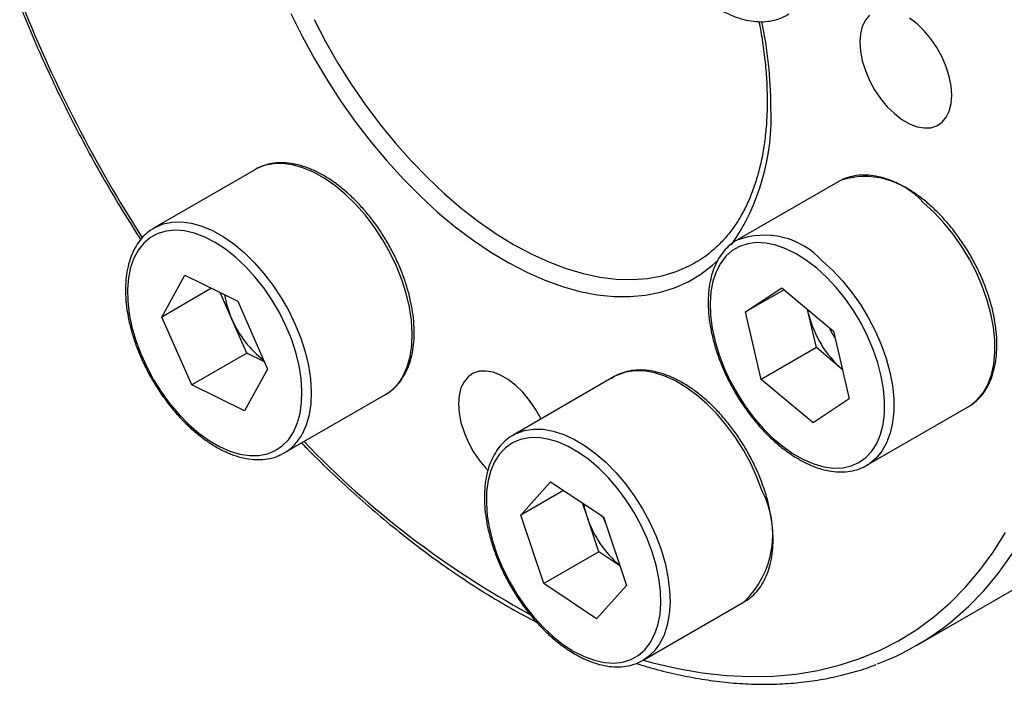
# Model space of a CAD drawing. Header units: millimetres. Extents: x 0 to 411, y 0 to 291.
# Tile 5 of 9: x 317 to 355, y 185 to 210. Entities that reach past the tile are written whole.
import ezdxf

# ---------------------------------------------------------------- set-up
doc = ezdxf.new("R2010")
doc.units = ezdxf.units.MM
doc.layers.add('OUTLINE', color=7, linetype='CONTINUOUS')

msp = doc.modelspace()

# ---------------------------------------------------------------- linework, layer by layer
at = {"layer": 'OUTLINE'}
for p, q in [((326.0234, 204.3451), (322.1343, 202.1)), ((348.4374, 203.8703), (344.5484, 201.6252)), ((348.5238, 203.9168), (348.4374, 203.8703)), ((322.0662, 202.0585), (322.1343, 202.1)), ((342.8802, 200.7212), (342.956, 200.764)), ((322.4218, 198.6666), (323.3075, 200.2791)), ((323.3075, 200.2791), (325.343, 199.2801)), ((324.3385, 199.7731), (322.4218, 198.6666)), ((325.118, 198.5855), (324.6659, 199.6124)), ((344.8813, 198.8662), (346.2697, 199.7926)), ((346.3578, 199.7186), (344.8813, 198.8662)), ((346.2697, 199.7926), (348.2598, 198.1193)), ((325.343, 199.2801), (326.4929, 196.6687)), ((345.483, 196.2665), (344.8813, 198.8662)), ((347.3035, 198.791), (347.2654, 198.9554)), ((347.3035, 198.791), (347.2705, 198.9511)), ((323.5717, 196.0552), (322.4218, 198.6666)), ((325.693, 197.2798), (325.118, 198.5855)), ((347.6043, 197.4911), (347.3035, 198.791)), ((348.2598, 198.1193), (348.8614, 195.5195)), ((347.6043, 197.4911), (345.483, 196.2665)), ((348.5987, 196.655), (347.6043, 197.4911)), ((325.693, 197.2798), (323.5717, 196.0552)), ((326.3701, 196.9476), (325.693, 197.2798)), ((326.4929, 196.6687), (325.6072, 195.0563)), ((339.8295, 196.375), (335.9404, 194.1299)), ((347.473, 194.5931), (345.483, 196.2665)), ((325.6072, 195.0563), (323.5717, 196.0552)), ((327.1339, 193.4395), (331.023, 195.6846)), ((348.8614, 195.5195), (347.473, 194.5931)), ((349.548, 192.9647), (353.437, 195.2098)), ((335.9025, 194.1073), (335.9404, 194.1299)), ((349.6086, 193.0015), (349.548, 192.9647)), ((336.2279, 191.0488), (337.3778, 192.3326)), ((337.3778, 192.3326), (339.4133, 190.9813)), ((337.8773, 192.001), (336.2279, 191.0488)), ((338.792, 190.9559), (338.6026, 191.5195)), ((337.1136, 188.4138), (336.2279, 191.0488)), ((339.2349, 189.6384), (338.792, 190.9559)), ((339.4133, 190.9813), (340.299, 188.3463)), ((339.2349, 189.6384), (337.1136, 188.4138)), ((340.0455, 189.1003), (339.2349, 189.6384)), ((351.4553, 186.0412), (356.4051, 188.8986)), ((339.1491, 187.0626), (337.1136, 188.4138)), ((340.299, 188.3463), (339.1491, 187.0626)), ((340.94, 185.4694), (344.8291, 187.7145)), ((340.9596, 185.4809), (340.94, 185.4694))]:
    msp.add_line(p, q, dxfattribs=at)
at = {"layer": 'OUTLINE', "flags": 128}
for points in [[(327.3903, 210.3376), (327.8234, 209.4635), (328.292, 208.6041), (328.794, 207.7633), (329.3271, 206.945), (329.8887, 206.1528), (330.4765, 205.3905), (331.0876, 204.6614), (331.7194, 203.969), (332.3688, 203.3163), (333.0331, 202.7063), (333.709, 202.1419), (334.3936, 201.6256), (335.0837, 201.1598), (335.7762, 200.7465), (336.4679, 200.3877), (337.1556, 200.085), (337.8363, 199.8398), (338.5067, 199.6532), (339.164, 199.5261), (339.8049, 199.459), (340.4267, 199.4522), (341.0265, 199.5059), (341.6016, 199.6196), (342.1492, 199.793), (342.667, 200.0252), (343.1526, 200.3152), (343.6037, 200.6616), (343.821, 200.8605)], [(349.6453, 210.2766), (349.4856, 210.0866), (349.3683, 209.8455), (349.2967, 209.5601), (349.2726, 209.238), (349.2967, 208.8881), (349.3683, 208.5199), (349.4856, 208.1434), (349.6453, 207.769), (349.843, 207.4068), (350.0734, 207.0667), (350.3302, 206.758), (350.6064, 206.4891), (350.8943, 206.2674), (351.1863, 206.0988), (351.4743, 205.9881), (351.7504, 205.9381), (352.0072, 205.9503), (352.2376, 206.0244), (352.4353, 206.1583), (352.595, 206.3484), (352.7123, 206.5894), (352.784, 206.8749), (352.8081, 207.197)], [(328.2774, 210.1075), (328.7217, 209.2627), (329.1996, 208.4348), (329.7091, 207.6277), (330.2477, 206.8451), (330.8129, 206.0907), (331.4022, 205.368), (332.0126, 204.6803), (332.6414, 204.031), (333.2857, 203.4229), (333.9425, 202.859), (334.6086, 202.3418), (335.281, 201.8738), (335.9566, 201.4571), (336.6321, 201.0938), (337.3045, 200.7854), (337.9707, 200.5335), (338.6274, 200.3392), (339.2717, 200.2034), (339.9005, 200.1267), (340.511, 200.1096), (341.1002, 200.152), (341.6654, 200.2538), (342.204, 200.4145), (342.7135, 200.6334), (342.8802, 200.7212)], [(352.8081, 207.197), (352.784, 207.5469), (352.7123, 207.9151), (352.595, 208.2915), (352.4353, 208.666), (352.2376, 209.0282), (352.0072, 209.3683), (351.7504, 209.6769), (351.4743, 209.9458), (351.1863, 210.1676)], [(331.7086, 196.4045), (331.8651, 196.7532), (331.9765, 197.1459), (332.0412, 197.5775), (332.0582, 198.042), (332.0275, 198.5332), (331.9494, 199.0444), (331.8249, 199.5687), (331.6558, 200.0991), (331.4444, 200.6283), (331.1934, 201.1493), (330.9063, 201.6549), (330.587, 202.1383), (330.2398, 202.593), (329.8694, 203.0129), (329.4808, 203.3922), (329.0792, 203.7258), (328.6701, 204.0092), (328.259, 204.2387), (327.8515, 204.411), (327.453, 204.5238), (327.0691, 204.5757), (326.7048, 204.5659), (326.3651, 204.4946), (326.0545, 204.3626), (326.0234, 204.3451)], [(353.437, 195.2098), (353.529, 195.2669), (353.7906, 195.4821), (354.0137, 195.7522), (354.1952, 196.0734), (354.3326, 196.4416), (354.4241, 196.8516), (354.4684, 197.2981), (354.465, 197.7748), (354.4138, 198.2754), (354.3157, 198.7931), (354.1719, 199.3209), (353.9843, 199.8517), (353.7555, 200.3782), (353.4886, 200.8935), (353.1873, 201.3904), (352.8554, 201.8623), (352.4977, 202.3028), (352.1188, 202.7059), (351.724, 203.0662)], [(322.1343, 202.1), (322.1655, 202.1175), (322.476, 202.2494), (322.8157, 202.3208), (323.18, 202.3306), (323.5639, 202.2787), (323.9624, 202.1658), (324.3699, 201.9935), (324.781, 201.7641), (325.1901, 201.4807), (325.5917, 201.147), (325.9803, 200.7677), (326.3507, 200.3479), (326.6979, 199.8932), (327.0173, 199.4098), (327.3043, 198.9042), (327.5553, 198.3832), (327.7668, 197.854), (327.9359, 197.3236), (328.0603, 196.7993), (328.1384, 196.288), (328.1691, 195.7968), (328.1521, 195.3323), (328.0874, 194.9008), (327.9761, 194.508), (327.8195, 194.1594)], [(327.4835, 194.2379), (327.6346, 194.5758), (327.7411, 194.957), (327.8015, 195.3764), (327.815, 195.8279), (327.7813, 196.3052), (327.701, 196.8016), (327.5752, 197.3102), (327.4055, 197.8238), (327.1945, 198.3353), (326.9451, 198.8373), (326.6608, 199.323), (326.3455, 199.7854), (326.0037, 200.2181), (325.6402, 200.6149), (325.2601, 200.9704), (324.8687, 201.2796), (324.4715, 201.538), (324.0742, 201.7421), (323.6822, 201.889), (323.3011, 201.9767), (322.9363, 202.0038), (322.5928, 201.9701), (322.2754, 201.876), (321.9887, 201.7228), (321.7367, 201.5127), (321.5228, 201.2486), (321.3502, 200.9343), (321.2211, 200.5741), (321.1375, 200.1731), (321.1005, 199.7369), (321.1106, 199.2717), (321.1677, 198.7839), (321.271, 198.2805), (321.419, 197.7685), (321.6096, 197.2551), (321.8402, 196.7474), (322.1076, 196.2527), (322.4079, 195.7779), (322.7371, 195.3295), (323.0903, 194.914), (323.4628, 194.5372), (323.8492, 194.2043), (324.2442, 193.92), (324.6421, 193.6883), (325.0375, 193.5125), (325.4247, 193.395), (325.7983, 193.3375), (326.1531, 193.3408), (326.4841, 193.4048), (326.7866, 193.5287), (327.0565, 193.7106), (327.2899, 193.9481), (327.4835, 194.2379)], [(347.6188, 200.5427), (347.2262, 200.8449), (346.8287, 201.0958), (346.4318, 201.2918), (346.0411, 201.4304), (345.662, 201.5095), (345.2998, 201.5279), (344.9598, 201.4855), (344.6466, 201.3829), (344.3646, 201.2214), (344.1178, 201.0034), (343.9096, 200.7319), (343.7431, 200.4107), (343.6204, 200.0444), (343.5434, 199.638), (343.5131, 199.1973), (343.53, 198.7284), (343.5937, 198.238), (343.7035, 197.7329), (343.8577, 197.2203), (344.0542, 196.7072), (344.2903, 196.201), (344.5626, 195.7087), (344.8674, 195.2372), (345.2002, 194.7932), (345.5565, 194.3829), (345.9313, 194.012), (346.3193, 193.6858), (346.715, 193.4088), (347.1129, 193.1849), (347.5075, 193.0173), (347.8931, 192.9083), (348.2643, 192.8594), (348.616, 192.8714), (348.9432, 192.9441), (349.2413, 193.0764), (349.5062, 193.2664), (349.7341, 193.5116), (349.9218, 193.8085), (350.0666, 194.1529), (350.1666, 194.5399), (350.2204, 194.9642), (350.2271, 195.4198), (350.1868, 195.9003), (350.0999, 196.3989), (349.9676, 196.9087), (349.7919, 197.4224), (349.5752, 197.9329), (349.3206, 198.4331), (349.0316, 198.9158), (348.7122, 199.3744), (348.367, 199.8023), (348.0008, 200.1936), (347.6188, 200.5427)], [(347.8349, 200.8211), (348.2297, 200.4608), (348.6086, 200.0576), (348.9663, 199.6172), (349.2982, 199.1453), (349.5996, 198.6483), (349.8664, 198.1331), (350.0952, 197.6066), (350.2828, 197.0758), (350.4266, 196.548), (350.5248, 196.0303), (350.5759, 195.5297), (350.5793, 195.0529), (350.535, 194.6065), (350.4435, 194.1965), (350.3061, 193.8283), (350.1246, 193.507), (349.9015, 193.237), (349.6399, 193.0218), (349.6086, 193.0015)], [(352.8303, 186.9903), (353.4494, 187.536), (354.0408, 188.1438), (354.5936, 188.8043), (355.1066, 189.5163), (355.5788, 190.2781), (356.0091, 191.0882), (356.3966, 191.9449), (356.7405, 192.8462), (357.0401, 193.7903), (357.2946, 194.7751), (357.5036, 195.7986), (357.6667, 196.8586), (357.7834, 197.9528), (357.8535, 199.0789), (357.8769, 200.2344)], [(337.0058, 194.7449), (336.998, 194.7609), (336.8003, 195.1231), (336.5699, 195.4632), (336.3131, 195.7719), (336.037, 196.0408), (335.749, 196.2625), (335.457, 196.4311), (335.1691, 196.5418), (334.8929, 196.5918), (334.6361, 196.5796), (334.4057, 196.5055), (334.208, 196.3716), (334.0483, 196.1815), (333.931, 195.9405), (333.8594, 195.655), (333.8352, 195.3329), (333.8594, 194.983), (333.931, 194.6148), (334.0483, 194.2384), (334.208, 193.8639), (334.4057, 193.5017), (334.6361, 193.1617), (334.8929, 192.853), (334.9672, 192.7748)], [(345.5147, 191.9773), (345.3151, 192.5076), (345.0751, 193.0316), (344.7979, 193.5423), (344.4874, 194.0328), (344.1477, 194.4963), (343.7834, 194.9267), (343.3994, 195.3182), (343.001, 195.6653), (342.5935, 195.9635), (342.1824, 196.2087), (341.7733, 196.3976), (341.3717, 196.5277), (340.9831, 196.5971), (340.6127, 196.6049), (340.2654, 196.5511), (339.9461, 196.4363), (339.8295, 196.375)], [(335.9404, 194.1299), (336.057, 194.1912), (336.3764, 194.306), (336.7236, 194.3598), (337.094, 194.3519), (337.4826, 194.2825), (337.8842, 194.1525), (338.2933, 193.9636), (338.7044, 193.7184), (339.1119, 193.4202), (339.5104, 193.073), (339.8943, 192.6816), (340.2586, 192.2512), (340.5983, 191.7876), (340.9088, 191.2972), (341.186, 190.7865), (341.426, 190.2625), (341.6256, 189.7322)], [(341.2896, 189.6335), (341.096, 190.1467), (340.8626, 190.6537), (340.5927, 191.1472), (340.2902, 191.6204), (339.9592, 192.0666), (339.6044, 192.4795), (339.2308, 192.8534), (338.8436, 193.183), (338.4482, 193.4636), (338.0503, 193.6914), (337.6553, 193.8631), (337.2689, 193.9764), (336.8964, 194.0295), (336.5432, 194.0219), (336.214, 193.9536), (335.9137, 193.8255), (335.6463, 193.6395), (335.4157, 193.3981), (335.2251, 193.1048), (335.0771, 192.7637), (334.9738, 192.3795), (334.9167, 191.9576), (334.9066, 191.5041), (334.9436, 191.0252), (335.0272, 190.5276), (335.1563, 190.0184), (335.3289, 189.5047), (335.5428, 188.9937), (335.7948, 188.4926), (336.0815, 188.0084), (336.3989, 187.5479), (336.7424, 187.1176), (337.1072, 186.7235), (337.4883, 186.3712), (337.8803, 186.0655), (338.2776, 185.8108), (338.6748, 185.6107), (339.0662, 185.468), (339.4463, 185.3846), (339.8098, 185.3618), (340.1516, 185.3999), (340.4668, 185.4983), (340.7512, 185.6556), (341.0006, 185.8697), (341.2116, 186.1375), (341.3813, 186.4553), (341.5071, 186.8185), (341.5874, 187.2223), (341.6211, 187.6607), (341.6076, 188.1278), (341.5472, 188.6169), (341.4407, 189.1211), (341.2896, 189.6335)], [(327.1339, 193.4395), (327.1027, 193.4219), (327.0676, 193.4032)], [(338.792, 190.9559), (338.7056, 191.2535), (338.6578, 191.4828)], [(339.3741, 191.0074), (339.435, 190.8656), (339.4949, 190.7386)], [(340.945, 185.4723), (341.306, 185.3744), (342.2675, 185.1517), (343.2146, 184.9887), (344.1452, 184.8856), (345.0573, 184.8428), (345.9489, 184.8602), (346.8181, 184.938), (347.663, 185.0758), (348.4818, 185.2734), (349.2727, 185.5303), (350.034, 185.8461), (350.764, 186.22), (351.4612, 186.6513), (352.1241, 187.1389), (352.7512, 187.6818), (353.3411, 188.2789), (353.8927, 188.9288), (354.4046, 189.6302), (354.8758, 190.3816)], [(341.6256, 189.7322), (341.7822, 189.2028), (341.8935, 188.6815), (341.9582, 188.1753), (341.9752, 187.691), (341.9445, 187.2353), (341.8664, 186.8143), (341.742, 186.4336), (341.5729, 186.0985), (341.3614, 185.8134), (341.1104, 185.5822), (340.9596, 185.4809)]]:
    msp.add_lwpolyline(points, dxfattribs=at)
at = {"layer": 'OUTLINE'}
for centre, radius, start, end in [((365.5794, 229.9895), 52.2235, 201.71886, 212.77668), ((329.4624, 206.6637), 16.394, 0.35617, 11.85107), ((337.2374, 206.3454), 8.6289, 325.36267, 2.79176), ((349.4786, 201.0636), 3.0087, 41.72881, 108.50071), ((345.6025, 198.8075), 3.0063, 42.04951, 110.74175), ((328.4185, 200.0721), 3.6198, 188.66154, 204.24712), ((328.7675, 200.1496), 3.9705, 203.19836, 232.41061), ((351.2899, 199.7475), 4.0996, 193.49361, 228.98163), ((351.973, 200.138), 4.3132, 205.76279, 212.25161), ((330.0913, 197.2583), 1.8288, 300.62725, 332.17034), ((326.2022, 195.0132), 1.8288, 300.62725, 332.17034), ((353.4911, 218.3839), 35.4381, 223.75133, 241.43636), ((342.309, 190.3064), 3.615, 314.19592, 27.53006), ((342.6455, 192.2315), 4.0591, 198.31569, 230.04779), ((346.2524, 195.0539), 10.4064, 290.79866, 309.20607)]:
    msp.add_arc(centre, radius, start, end, dxfattribs=at)
for points, knots in [([(362.9731, 203.2959), (362.9719, 203.4918), (362.9685, 204.0593), (362.9306, 205.0157), (362.8457, 206.17), (362.7184, 207.3425), (362.5498, 208.5306), (362.34, 209.7322), (362.0895, 210.9449), (361.7989, 212.1666), (361.4686, 213.3949), (361.0994, 214.6275), (360.692, 215.8621), (360.2472, 217.0964), (359.7658, 218.328), (359.2488, 219.5548), (358.6972, 220.7742), (358.1119, 221.9842), (357.4941, 223.1823), (356.845, 224.3664), (356.1658, 225.5341), (355.4578, 226.6834), (354.7223, 227.8121), (353.9607, 228.9179), (353.1745, 229.9989), (352.365, 231.053), (351.5338, 232.0782), (350.6824, 233.0725), (349.8125, 234.0341), (348.9256, 234.9612), (348.0234, 235.852), (347.1075, 236.7047), (346.1797, 237.5178), (345.2417, 238.2897), (344.2951, 239.019), (343.3418, 239.7041), (342.3834, 240.3437), (341.4218, 240.9367), (340.4587, 241.4817), (339.496, 241.9777), (338.5353, 242.4237), (337.5787, 242.8187), (336.6278, 243.1619), (335.6845, 243.4525), (334.7507, 243.6898), (333.8282, 243.8734), (332.919, 244.0028), (332.0248, 244.0777), (331.1476, 244.0979), (330.2892, 244.0637), (329.4514, 243.9746), (328.6354, 243.8325), (327.8455, 243.6324), (327.2688, 243.4554), (326.9644, 243.3286), (326.9059, 243.3042)], [0, 0, 0, 0, 0.0102016, 0.0295565, 0.0489098, 0.0682605, 0.0876081, 0.1069525, 0.1262935, 0.1456313, 0.1649658, 0.1842974, 0.2036262, 0.2229525, 0.2422767, 0.261599, 0.2809197, 0.3002393, 0.3195579, 0.338876, 0.358194, 0.3775121, 0.3968306, 0.4161498, 0.4354701, 0.4547919, 0.4741154, 0.4934411, 0.5127693, 0.5321002, 0.5514342, 0.5707716, 0.5901126, 0.6094574, 0.6288061, 0.6481588, 0.6675154, 0.6868755, 0.7062388, 0.7256044, 0.7449714, 0.7643376, 0.7837009, 0.8030587, 0.8224076, 0.8417437, 0.8610626, 0.8803595, 0.8996296, 0.9188683, 0.9380719, 0.9572383, 0.9763673, 0.9954611, 1, 1, 1, 1]), ([(341.4546, 218.9208), (341.4165, 218.9001), (341.2822, 218.827), (341.0839, 218.649), (340.8636, 218.3919), (340.6823, 218.0882), (340.5394, 217.7446), (340.4372, 217.363), (340.3772, 216.9481), (340.3603, 216.5049), (340.3866, 216.0395), (340.4555, 215.5575), (340.5659, 215.0649), (340.7162, 214.5675), (340.9044, 214.0708), (341.1283, 213.5806), (341.3851, 213.1024), (341.6719, 212.6417), (341.9855, 212.2039), (342.3223, 211.7939), (342.6786, 211.4166), (343.0505, 211.0763), (343.434, 210.7772), (343.8252, 210.523), (344.2198, 210.3172), (344.6135, 210.1627), (345.0015, 210.0622), (345.3787, 210.0181), (345.7399, 210.0302), (346.0776, 210.1014), (346.3479, 210.2012), (346.4917, 210.2966), (346.543, 210.3306)], [0, 0, 0, 0, 0.0131407, 0.0463813, 0.0796733, 0.1132606, 0.1472651, 0.1816684, 0.2163616, 0.2512165, 0.2861323, 0.3210358, 0.3559052, 0.3907362, 0.4255336, 0.4603065, 0.4950661, 0.5298242, 0.5645913, 0.5993779, 0.6341968, 0.6690604, 0.703979, 0.7389594, 0.7739984, 0.8090734, 0.8441064, 0.8789839, 0.9135558, 0.9476892, 0.9813556, 1, 1, 1, 1]), ([(316.9553, 210.6863), (317.0124, 210.5394), (317.2291, 209.9821), (317.6424, 209.0189), (318.1939, 207.7997), (318.7813, 206.5903), (319.4006, 205.3929), (320.0508, 204.2092), (320.7333, 203.0438), (321.254, 202.1889), (321.5552, 201.73), (321.6102, 201.6463)], [0, 0, 0, 0, 0.0471934, 0.1791247, 0.3110455, 0.442958, 0.5748648, 0.706768, 0.8386701, 0.9705735, 1, 1, 1, 1]), ([(345.3903, 210.0278), (345.3967, 209.9985), (345.4621, 209.6992), (345.5491, 209.1412), (345.647, 208.3598), (345.7004, 207.6342), (345.7067, 207.1794), (345.7096, 206.9697)], [0, 0, 0, 0, 0.0274522, 0.2799501, 0.5322755, 0.7844262, 1, 1, 1, 1]), ([(345.7096, 206.9697), (345.7085, 206.843), (345.7053, 206.4749), (345.6693, 205.8858), (345.5888, 205.2147), (345.4688, 204.5771), (345.3107, 203.9749), (345.1153, 203.4105), (344.8835, 202.8858), (344.6164, 202.4025), (344.3147, 201.962), (343.9794, 201.5652), (343.6098, 201.2154), (343.2456, 200.9329), (342.9915, 200.7902), (342.8829, 200.7292)], [0, 0, 0, 0, 0.0423171, 0.1229345, 0.2035331, 0.2841349, 0.364781, 0.4455321, 0.5264708, 0.6077009, 0.6893419, 0.7715126, 0.8542993, 0.9377107, 1, 1, 1, 1]), ([(331.7684, 196.4647), (331.7989, 196.5236), (331.8854, 196.6907), (331.9955, 196.9961), (332.0853, 197.3886), (332.1318, 197.813), (332.1354, 198.2637), (332.0957, 198.7349), (332.0138, 199.2208), (331.8909, 199.7155), (331.7286, 200.2133), (331.5291, 200.7086), (331.2947, 201.1956), (331.0282, 201.669), (330.7327, 202.1231), (330.4115, 202.5528), (330.0683, 202.9532), (329.7067, 203.3195), (329.3308, 203.6474), (328.9444, 203.9329), (328.5518, 204.1725), (328.157, 204.3627), (327.7645, 204.5007), (327.3792, 204.584), (327.0067, 204.6103), (326.6512, 204.5812), (326.3231, 204.4901), (326.1081, 204.4055), (326.0135, 204.3383), (326.0091, 204.3351)], [0, 0, 0, 0, 0.021019, 0.0595914, 0.0984319, 0.137554, 0.1768185, 0.2161204, 0.2553975, 0.2946334, 0.333827, 0.3729855, 0.4121203, 0.451244, 0.4903705, 0.52951, 0.568676, 0.6078827, 0.6471435, 0.6864696, 0.7258654, 0.7653225, 0.8047989, 0.8441945, 0.8833653, 0.9221391, 0.9603925, 0.9981463, 1, 1, 1, 1]), ([(351.8455, 203.0813), (351.7787, 203.136), (351.5851, 203.2947), (351.2574, 203.5242), (350.8639, 203.7518), (350.4692, 203.9287), (350.0781, 204.0528), (349.6957, 204.1213), (349.3267, 204.1339), (348.979, 204.0863), (348.7134, 204.0128), (348.5757, 203.9371), (348.5358, 203.9151)], [0, 0, 0, 0, 0.0593861, 0.1720411, 0.2849207, 0.3979599, 0.5109913, 0.6236991, 0.735637, 0.8463216, 0.9554827, 1, 1, 1, 1]), ([(353.4149, 195.2057), (353.4668, 195.2335), (353.6154, 195.3129), (353.8269, 195.4994), (354.0473, 195.7565), (354.2291, 196.0595), (354.3724, 196.4028), (354.4751, 196.7839), (354.5356, 197.1985), (354.553, 197.6413), (354.5272, 198.1066), (354.4588, 198.5884), (354.3489, 199.0809), (354.199, 199.5783), (354.0112, 200.0751), (353.7878, 200.5654), (353.5313, 201.0437), (353.2448, 201.5046), (352.9315, 201.9429), (352.5948, 202.3526), (352.2331, 202.7394), (351.977, 202.9653), (351.8455, 203.0813)], [0, 0, 0, 0, 0.0264477, 0.0756488, 0.1249227, 0.1746303, 0.2249547, 0.2758706, 0.3272178, 0.3788064, 0.4304866, 0.4821493, 0.5337617, 0.5853174, 0.6368232, 0.6882926, 0.7397419, 0.791189, 0.8426491, 0.894138, 0.9456744, 1, 1, 1, 1]), ([(322.0623, 202.0494), (321.9948, 202.005), (321.8356, 201.9004), (321.6231, 201.6787), (321.4226, 201.3976), (321.2612, 201.0727), (321.1392, 200.7089), (321.0588, 200.3093), (321.0211, 199.8791), (321.0267, 199.4236), (321.0753, 198.9488), (321.1659, 198.4606), (321.2972, 197.9648), (321.4675, 197.467), (321.6746, 196.973), (321.9159, 196.4883), (322.1888, 196.0186), (322.49, 195.5692), (322.8161, 195.1452), (323.1634, 194.7516), (323.5283, 194.393), (323.9068, 194.0737), (324.2948, 193.7975), (324.6883, 193.568), (325.083, 193.3885), (325.4743, 193.2618), (325.8573, 193.1905), (326.2271, 193.1752), (326.5761, 193.2196), (326.8555, 193.2961), (327.0055, 193.3778), (327.0575, 193.4061)], [0, 0, 0, 0, 0.0250734, 0.0590791, 0.0932779, 0.1278625, 0.1628802, 0.1982547, 0.2338562, 0.2695646, 0.3052904, 0.340989, 0.3766488, 0.4122712, 0.4478637, 0.4834368, 0.5190026, 0.5545734, 0.590158, 0.6257693, 0.6614204, 0.6971231, 0.7328864, 0.768713, 0.8045912, 0.8404711, 0.876254, 0.9118002, 0.9469552, 0.9816279, 1, 1, 1, 1]), ([(344.5391, 201.6139), (344.5175, 201.603), (344.3979, 201.5428), (344.2097, 201.3831), (343.981, 201.1369), (343.7915, 200.8424), (343.6397, 200.5076), (343.5284, 200.134), (343.459, 199.7261), (343.4325, 199.2887), (343.4492, 198.8277), (343.5088, 198.3489), (343.6101, 197.8582), (343.7517, 197.3613), (343.9317, 196.8639), (344.1478, 196.3718), (344.3976, 195.8905), (344.6781, 195.4255), (344.986, 194.9821), (345.318, 194.5656), (345.6703, 194.1806), (346.0391, 193.8318), (346.4204, 193.5232), (346.8102, 193.2588), (347.2044, 193.0419), (347.5987, 192.8758), (347.9884, 192.7632), (348.3685, 192.7064), (348.7337, 192.7061), (349.0771, 192.7643), (349.3735, 192.863), (349.5401, 192.9655), (349.6119, 193.0097)], [0, 0, 0, 0, 0.0073501, 0.0405623, 0.0737838, 0.1072543, 0.1411274, 0.1754132, 0.2100166, 0.2448087, 0.2796806, 0.3145523, 0.349393, 0.3841952, 0.4189624, 0.4537028, 0.4884273, 0.5231477, 0.5578752, 0.5926193, 0.627393, 0.6622085, 0.6970771, 0.7320064, 0.7669961, 0.80203, 0.8370431, 0.8719302, 0.9065463, 0.9407478, 0.9744763, 1, 1, 1, 1]), ([(345.5924, 192.0603), (345.562, 192.1477), (345.4739, 192.4005), (345.2997, 192.817), (345.0604, 193.3021), (344.789, 193.7728), (344.4892, 194.2234), (344.1642, 194.6487), (343.8178, 195.0439), (343.4537, 195.4044), (343.0758, 195.7258), (342.6882, 196.0042), (342.2949, 196.2361), (341.9002, 196.4182), (341.5085, 196.5476), (341.1249, 196.6219), (340.7548, 196.6393), (340.4029, 196.6007), (340.0782, 196.5023), (339.8479, 196.3991), (339.738, 196.3141), (339.7157, 196.2968)], [0, 0, 0, 0, 0.0297815, 0.086155, 0.1425155, 0.1988633, 0.2552184, 0.3115942, 0.3680115, 0.4244907, 0.4810508, 0.5377065, 0.5944624, 0.6513021, 0.7081507, 0.7648546, 0.8211962, 0.8769291, 0.9319003, 0.9861816, 1, 1, 1, 1]), ([(331.0292, 195.6934), (331.0473, 195.7023), (331.1637, 195.7599), (331.3491, 195.9163), (331.5839, 196.16), (331.7063, 196.3621), (331.7684, 196.4647)], [0, 0, 0, 0, 0.0573041, 0.368235, 0.6791639, 1, 1, 1, 1]), ([(335.8991, 194.1047), (335.8975, 194.1039), (335.7977, 194.0543), (335.6267, 193.9089), (335.3936, 193.6686), (335.2007, 193.3779), (335.045, 193.0473), (334.9296, 192.6773), (334.856, 192.2725), (334.8252, 191.8378), (334.8377, 191.3789), (334.893, 190.9015), (334.9903, 190.4118), (335.128, 189.9152), (335.3043, 189.4177), (335.517, 188.9248), (335.7636, 188.4421), (336.0411, 187.9753), (336.3465, 187.5296), (336.6763, 187.1101), (337.0267, 186.7218), (337.394, 186.3692), (337.7743, 186.0565), (338.1634, 185.7875), (338.5574, 185.5658), (338.9519, 185.3946), (339.3423, 185.2765), (339.7235, 185.2142), (340.0905, 185.2082), (340.4361, 185.261), (340.7288, 185.3522), (340.8916, 185.448), (340.9583, 185.4873)], [0, 0, 0, 0, 0.0005539, 0.0340714, 0.0675788, 0.101315, 0.1354486, 0.1700035, 0.204891, 0.2399813, 0.2751614, 0.3103475, 0.3455038, 0.3806216, 0.4157033, 0.4507571, 0.4857937, 0.5208249, 0.5558625, 0.5909156, 0.6259972, 0.6611198, 0.696295, 0.7315309, 0.7668284, 0.8021731, 0.8375059, 0.872724, 0.9076843, 0.9422382, 0.9763145, 1, 1, 1, 1]), ([(327.8016, 193.825), (327.8626, 193.7612), (328.2189, 193.3881), (328.8859, 192.7411), (329.8014, 191.8879), (330.73, 191.0774), (331.6685, 190.3075), (332.6154, 189.5804), (333.5691, 188.8977), (334.5276, 188.2598), (335.4893, 187.6716), (336.2615, 187.2294), (336.7121, 187.0013), (336.8419, 186.9356)], [0, 0, 0, 0, 0.0214354, 0.1254015, 0.2293859, 0.3333897, 0.437414, 0.5414595, 0.6455262, 0.7496136, 0.8537203, 0.9578435, 1, 1, 1, 1]), ([(344.8119, 187.7131), (344.853, 187.7343), (344.9914, 187.8058), (345.1951, 187.9812), (345.4193, 188.2335), (345.6048, 188.5325), (345.7521, 188.8717), (345.8588, 189.2493), (345.9236, 189.6608), (345.9453, 190.1011), (345.9237, 190.5644), (345.8595, 191.0448), (345.7554, 191.5279), (345.6564, 191.8683), (345.5982, 192.0428), (345.5924, 192.0603)], [0, 0, 0, 0, 0.0356199, 0.1201462, 0.20475, 0.2900481, 0.3763918, 0.463769, 0.5519191, 0.6405148, 0.7292885, 0.8180458, 0.9067198, 0.9906281, 1, 1, 1, 1]), ([(340.6691, 185.3475), (340.8544, 185.2893), (341.3542, 185.1325), (342.1585, 184.936), (343.0806, 184.7533), (343.9891, 184.6271), (344.8825, 184.5548), (345.7588, 184.5373), (346.6162, 184.5743), (347.4529, 184.6662), (348.2679, 184.8107), (349.0561, 185.0144), (349.5995, 185.1808), (349.8718, 185.2944), (349.8983, 185.3055)], [0, 0, 0, 0, 0.0553633, 0.1493593, 0.2432923, 0.3371406, 0.4308809, 0.5244896, 0.6179447, 0.7112289, 0.804332, 0.8972534, 0.990005, 1, 1, 1, 1])]:
    msp.add_open_spline(points, degree=3, knots=knots, dxfattribs=at)

doc.saveas('drawing.dxf')
